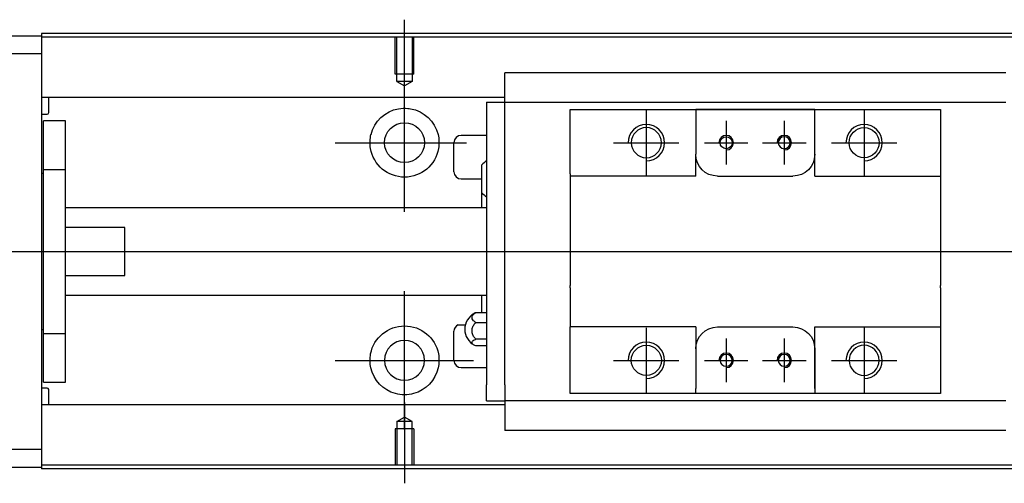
# Model space of a CAD drawing. Header units: millimetres. Extents: x -212 to 3135, y -1694 to 860.
# Tile 46 of 256: x -22 to 114, y -1584 to -1520. Entities that reach past the tile are written whole.
import ezdxf
from ezdxf.lldxf.tags import DXFTag

# ---------------------------------------------------------------- set-up
doc = ezdxf.new("R2010")
doc.units = ezdxf.units.MM
doc.layers.get('0').update_dxf_attribs({"linetype": 'CONTINUOUS'})
tags = doc.linetypes.add('DASHED', pattern=[25.72, 12.86, -12.86]).pattern_tags.tags
tags[6:7] = [DXFTag(74, 4), DXFTag(75, 0), DXFTag(340, '0'), DXFTag(46, 0.0), DXFTag(50, 0.0), DXFTag(44, 0.0), DXFTag(45, 0.0)]
tags[4:5] = [DXFTag(74, 4), DXFTag(75, 0), DXFTag(340, '0'), DXFTag(46, 0.0), DXFTag(50, 0.0), DXFTag(44, 0.0), DXFTag(45, 0.0)]

msp = doc.modelspace()

# ---------------------------------------------------------------- linework, layer by layer
for p, q in [((31.13, -1531.16), (31.13, -1520.04)), ((31.13, -1546.51), (31.13, -1527.46)), ((64.43, -1532.49), (64.43, -1541.49)), ((94.43, -1532.49), (94.43, -1541.49)), ((75.43, -1533.99), (75.43, -1539.99)), ((83.43, -1533.99), (83.43, -1539.99)), ((21.6, -1536.99), (39.65, -1536.99)), ((59.93, -1536.99), (68.93, -1536.99)), ((72.43, -1536.99), (78.43, -1536.99)), ((80.43, -1536.99), (86.43, -1536.99)), ((89.93, -1536.99), (98.93, -1536.99)), ((-82.87, -1551.99), (55.56, -1551.99)), ((55.56, -1551.99), (597.13, -1551.99)), ((31.13, -1576.51), (31.13, -1557.46)), ((38.51, -1562.08), (39.51, -1562.08)), ((64.43, -1562.49), (64.43, -1571.49)), ((94.43, -1562.49), (94.43, -1571.49)), ((75.43, -1563.99), (75.43, -1569.99)), ((83.43, -1563.99), (83.43, -1569.99)), ((21.6, -1566.99), (40.65, -1566.99)), ((59.93, -1566.99), (68.93, -1566.99)), ((72.43, -1566.99), (78.43, -1566.99)), ((80.43, -1566.99), (86.43, -1566.99)), ((89.93, -1566.99), (98.93, -1566.99)), ((31.13, -1572.82), (31.13, -1583.94))]:
    msp.add_line(p, q)
at = {"linetype": 'Continuous'}
for p, q in [((-77.87, -1522.24), (-18.87, -1522.24)), ((63.27, -1521.94), (-18.87, -1521.94)), ((-18.87, -1521.94), (-18.87, -1522.24)), ((-18.87, -1522.24), (-18.87, -1524.74)), ((63.14, -1522.44), (-18.87, -1522.44)), ((581.13, -1522.44), (63.14, -1522.44)), ((581.13, -1521.94), (63.27, -1521.94)), ((-18.87, -1524.74), (-77.87, -1524.74)), ((-18.87, -1524.74), (-18.87, -1579.24)), ((44.93, -1527.51), (44.93, -1527.38)), ((44.93, -1527.38), (44.93, -1527.38)), ((113.93, -1527.38), (44.93, -1527.38)), ((44.93, -1531.09), (44.93, -1527.51)), ((44.93, -1530.77), (-18.87, -1530.77)), ((-17.87, -1532.85), (-17.87, -1530.77)), ((42.43, -1531.42), (42.43, -1533.62)), ((42.43, -1531.42), (44.93, -1531.42)), ((44.93, -1531.42), (44.93, -1531.09)), ((44.93, -1532.42), (44.93, -1531.42)), ((44.93, -1531.42), (113.93, -1531.42)), ((-18.87, -1533.05), (-18.07, -1533.05)), ((42.43, -1533.62), (42.43, -1570.36)), ((44.93, -1533.62), (44.93, -1532.42)), ((44.93, -1534.09), (44.93, -1533.62)), ((44.93, -1534.09), (44.93, -1533.66)), ((53.93, -1533.42), (53.93, -1532.42)), ((53.93, -1541.29), (53.93, -1533.42)), ((71.23, -1532.42), (71.23, -1533.12)), ((87.63, -1532.42), (71.23, -1532.42)), ((71.23, -1533.12), (71.23, -1538.59)), ((71.32, -1532.42), (87.54, -1532.42)), ((87.63, -1533.12), (87.63, -1532.42)), ((87.63, -1541.59), (87.63, -1533.12)), ((87.63, -1538.59), (87.63, -1533.12)), ((104.93, -1532.42), (104.93, -1533.42)), ((104.93, -1533.42), (104.93, -1541.29)), ((-15.57, -1533.99), (-18.57, -1533.99)), ((-15.57, -1533.99), (-18.57, -1533.99)), ((-18.57, -1540.67), (-18.57, -1533.99)), ((-18.57, -1540.67), (-18.57, -1533.99)), ((-15.57, -1540.67), (-15.57, -1533.99)), ((-15.57, -1540.67), (-15.57, -1533.99)), ((44.93, -1569.88), (44.93, -1534.09)), ((42.43, -1535.99), (38.93, -1535.99)), ((37.93, -1540.99), (37.93, -1536.99)), ((71.23, -1541.59), (71.23, -1538.59)), ((41.78, -1543.91), (41.78, -1540.06)), ((-18.57, -1541.24), (-18.87, -1541.24)), ((-18.57, -1541.24), (-18.87, -1541.24)), ((-18.57, -1563.3), (-18.57, -1540.67)), ((-18.57, -1540.67), (-15.57, -1540.67)), ((-18.57, -1563.3), (-18.57, -1540.67)), ((-15.57, -1563.3), (-15.57, -1540.67)), ((-15.57, -1563.3), (-15.57, -1540.67)), ((53.93, -1541.29), (53.93, -1546.99)), ((74.23, -1541.59), (84.63, -1541.59)), ((87.63, -1541.59), (104.93, -1541.59)), ((104.93, -1541.29), (104.93, -1546.99)), ((38.93, -1541.99), (41.78, -1541.99)), ((41.78, -1545.99), (41.78, -1543.91)), ((42.43, -1545.99), (-15.57, -1545.99)), ((53.93, -1546.99), (53.93, -1547.29)), ((104.93, -1546.99), (104.93, -1547.29)), ((53.93, -1547.29), (53.93, -1556.69)), ((104.93, -1547.29), (104.93, -1556.69)), ((-7.37, -1548.67), (-15.57, -1548.67)), ((-7.37, -1555.3), (-7.37, -1548.67)), ((-15.57, -1555.3), (-7.37, -1555.3)), ((53.93, -1556.99), (53.93, -1556.69)), ((104.93, -1556.99), (104.93, -1556.69)), ((-15.57, -1557.99), (42.43, -1557.99)), ((41.78, -1560.41), (41.78, -1557.99)), ((53.93, -1556.99), (53.93, -1562.39)), ((104.93, -1556.99), (104.93, -1562.39)), ((42.43, -1560.42), (40.97, -1560.42)), ((40.97, -1561.77), (42.43, -1561.77)), ((-18.87, -1562.74), (-18.57, -1562.74)), ((-18.87, -1562.74), (-18.57, -1562.74)), ((-18.57, -1563.3), (-15.57, -1563.3)), ((-18.57, -1569.99), (-18.57, -1563.3)), ((-18.57, -1569.99), (-18.57, -1563.3)), ((-15.57, -1569.99), (-15.57, -1563.3)), ((-15.57, -1569.99), (-15.57, -1563.3)), ((37.93, -1566.99), (37.93, -1562.99)), ((53.93, -1562.69), (53.93, -1562.39)), ((71.23, -1562.39), (53.93, -1562.39)), ((53.93, -1570.56), (53.93, -1562.69)), ((71.23, -1562.39), (71.23, -1565.39)), ((74.23, -1562.39), (84.63, -1562.39)), ((87.63, -1570.86), (87.63, -1562.39)), ((104.93, -1562.39), (104.93, -1570.56)), ((42.43, -1564.07), (40.97, -1564.07)), ((42.43, -1565.01), (40.97, -1565.01)), ((71.23, -1565.39), (71.23, -1570.86)), ((87.63, -1565.39), (87.63, -1570.86)), ((38.93, -1567.99), (42.43, -1567.99)), ((-18.57, -1569.99), (-15.57, -1569.99)), ((-18.57, -1569.99), (-15.57, -1569.99)), ((44.93, -1570.32), (44.93, -1569.88)), ((44.93, -1570.36), (44.93, -1569.88)), ((-18.07, -1570.83), (-18.87, -1570.83)), ((-17.87, -1573.11), (-17.87, -1571.03)), ((42.43, -1572.56), (42.43, -1570.36)), ((44.93, -1570.36), (44.93, -1571.56)), ((44.93, -1571.56), (44.93, -1572.56)), ((53.93, -1571.56), (53.93, -1570.56)), ((71.23, -1571.56), (71.23, -1570.86)), ((87.63, -1571.56), (71.23, -1571.56)), ((87.54, -1571.56), (71.32, -1571.56)), ((87.63, -1570.86), (87.63, -1571.56)), ((104.93, -1571.56), (96.28, -1571.56)), ((104.93, -1570.56), (104.93, -1571.56)), ((42.43, -1572.56), (44.93, -1572.56)), ((113.93, -1572.56), (44.93, -1572.56)), ((44.93, -1572.56), (44.93, -1576.47)), ((44.93, -1573.11), (-18.87, -1573.11)), ((44.93, -1576.47), (44.93, -1576.6)), ((44.93, -1576.6), (44.93, -1576.64)), ((44.93, -1576.6), (113.93, -1576.6)), ((-77.87, -1579.24), (-18.87, -1579.24)), ((-18.87, -1579.24), (-18.87, -1581.74)), ((-18.87, -1581.74), (-77.87, -1581.74)), ((48.01, -1581.44), (-18.87, -1581.44)), ((-18.87, -1581.74), (-18.87, -1581.94)), ((47.88, -1581.94), (-18.87, -1581.94)), ((581.13, -1581.94), (47.88, -1581.94)), ((581.13, -1581.44), (48.01, -1581.44))]:
    msp.add_line(p, q, dxfattribs=at)
at = {"linetype": 'DASHED'}
for p, q in [((-18.87, -1522.24), (-18.87, -1522.44)), ((-18.87, -1522.44), (-18.87, -1523.44)), ((-18.87, -1523.44), (-18.87, -1529.77)), ((-18.87, -1529.77), (-18.87, -1530.77)), ((-18.87, -1530.77), (-18.87, -1532.31)), ((-18.87, -1532.31), (-18.87, -1535.87)), ((44.93, -1531.52), (44.93, -1531.52)), ((-18.87, -1535.87), (-18.87, -1537.79)), ((-18.87, -1537.79), (-18.87, -1566.09)), ((-18.87, -1566.09), (-18.87, -1568.01)), ((-18.87, -1568.01), (-18.87, -1571.57)), ((-18.87, -1571.57), (-18.87, -1573.11)), ((-18.87, -1573.11), (-18.87, -1574.11)), ((-18.87, -1574.11), (-18.87, -1580.44)), ((-18.87, -1580.44), (-18.87, -1581.44)), ((-18.87, -1581.44), (-18.87, -1581.74))]:
    msp.add_line(p, q, dxfattribs=at)
at = {"linetype": 'DASHED', "ltscale": 0.1}
for p, q in [((29.83, -1527.54), (29.83, -1522.54)), ((30.05, -1528.54), (30.05, -1522.54)), ((32.2, -1522.54), (32.2, -1528.54)), ((32.43, -1527.54), (32.43, -1522.54)), ((32.43, -1527.54), (29.83, -1527.54)), ((32.2, -1528.54), (30.05, -1528.54)), ((30.05, -1528.54), (31.13, -1529.16)), ((32.2, -1528.54), (31.13, -1529.16)), ((30.05, -1575.44), (31.13, -1574.82)), ((30.05, -1575.44), (30.05, -1581.44)), ((32.2, -1575.44), (30.05, -1575.44)), ((32.2, -1575.44), (31.13, -1574.82)), ((32.2, -1581.44), (32.2, -1575.44)), ((32.43, -1576.44), (29.83, -1576.44)), ((29.83, -1576.44), (29.83, -1581.44)), ((32.43, -1576.44), (32.43, -1581.44))]:
    msp.add_line(p, q, dxfattribs=at)
at = {"linetype": 'Continuous'}
for centre, radius in [((31.13, -1536.99), 2.75), ((94.43, -1536.99), 2.07), ((75.43, -1536.99), 0.825), ((64.43, -1566.99), 2.07)]:
    msp.add_circle(centre, radius, dxfattribs=at)
at = {"linetype": 'Continuous', "extrusion": (0, 0, -1)}
for centre, radius in [((-64.43, -1536.99), 2.07), ((-83.43, -1536.99), 0.825), ((-31.13, -1566.99), 2.75), ((-75.43, -1566.99), 0.825), ((-83.43, -1566.99), 0.825), ((-94.43, -1566.99), 2.07)]:
    msp.add_circle(centre, radius, dxfattribs=at)
for centre, radius, start, end in [((-31.13, -1536.99), 4.75, 13.6191, 80.1049), ((-31.13, -1536.99), 4.75, 99.8951, 166.3809), ((-31.13, -1536.99), 4.75, 189.6765, 350.3235), ((-74.23, -1538.59), 3, 270, 359.96), ((-84.63, -1538.59), 3, 180, 270), ((-31.13, -1566.99), 4.75, 10.8558, 169.1442), ((-74.23, -1565.39), 3, 0, 90), ((-84.63, -1565.39), 3, 90, 180), ((-31.13, -1566.99), 4.75, 285.2319, 347.572), ((-31.13, -1566.99), 4.75, 192.428, 254.7681)]:
    msp.add_arc(centre, radius, start, end, dxfattribs=at)
at = {"linetype": 'Continuous'}
for centre, radius, start, end in [((-18.07, -1532.85), 0.2, 270, 0), ((38.93, -1536.99), 1, 90, 180), ((43.92, -1541.94), 2.85, 121.5132, 138.6569), ((38.93, -1540.99), 1, 180, 270), ((43.92, -1542.02), 2.85, 221.3431, 238.4868), ((41.93, -1562.71), 2.5, 118.2701, 180), ((38.93, -1562.99), 1, 114.7486, 180), ((41.93, -1562.71), 2.5, 180, 241.7734), ((38.93, -1566.99), 1, 180, 270), ((-18.07, -1571.03), 0.2, 0, 90)]:
    msp.add_arc(centre, radius, start, end, dxfattribs=at)
for centre, radius in [((64.43, -1536.99), 2.5), ((94.43, -1536.99), 2.5), ((75.43, -1536.99), 1), ((83.43, -1536.99), 1), ((64.43, -1566.99), 2.5), ((94.43, -1566.99), 2.5), ((75.43, -1566.99), 1), ((83.43, -1566.99), 1)]:
    msp.add_arc(centre, radius, 270, 180)
for points, knots in [([(30.31, -1532.31), (30.73, -1532.24), (31.16, -1532.22), (31.7, -1532.27), (31.82, -1532.29), (31.95, -1532.31)], [0, 0, 0, 0, 0.772987, 0.772987, 1, 1, 1, 1]), ([(40.97, -1561.77), (40.84, -1561.71), (40.73, -1561.63), (40.55, -1561.46), (40.49, -1561.37), (40.42, -1561.17), (40.42, -1561.07), (40.46, -1560.88), (40.51, -1560.78), (40.67, -1560.61), (40.77, -1560.52), (40.92, -1560.44), (40.94, -1560.43), (40.97, -1560.42)], [0, 0, 0, 0, 0.192078, 0.192078, 0.384156, 0.384156, 0.576234, 0.576234, 0.768312, 0.768312, 0.960389, 0.960389, 1, 1, 1, 1]), ([(40.97, -1564.07), (40.84, -1563.96), (40.73, -1563.83), (40.55, -1563.54), (40.49, -1563.38), (40.42, -1563.06), (40.42, -1562.89), (40.46, -1562.55), (40.51, -1562.39), (40.67, -1562.09), (40.77, -1561.95), (40.92, -1561.82), (40.94, -1561.79), (40.97, -1561.77)], [0, 0, 0, 0, 0.192078, 0.192078, 0.384156, 0.384156, 0.576234, 0.576234, 0.768312, 0.768312, 0.960389, 0.960389, 1, 1, 1, 1]), ([(40.97, -1565.01), (40.84, -1564.97), (40.73, -1564.91), (40.55, -1564.79), (40.49, -1564.73), (40.42, -1564.6), (40.42, -1564.52), (40.46, -1564.39), (40.51, -1564.32), (40.67, -1564.2), (40.77, -1564.14), (40.92, -1564.09), (40.94, -1564.08), (40.97, -1564.07)], [0, 0, 0, 0, 0.192078, 0.192078, 0.384156, 0.384156, 0.576234, 0.576234, 0.768312, 0.768312, 0.960389, 0.960389, 1, 1, 1, 1]), ([(32.38, -1571.57), (31.97, -1571.68), (31.55, -1571.74), (30.71, -1571.74), (30.28, -1571.68), (29.88, -1571.57)], [0, 0, 0, 0, 0.500461, 0.500461, 1, 1, 1, 1])]:
    msp.add_open_spline(points, degree=3, knots=knots, dxfattribs=at)
for points, degree in [([(53.93, -1532.42), (71.23, -1532.42)], 1), ([(87.63, -1532.42), (104.93, -1532.42)], 1), ([(26.45, -1537.79), (26.33, -1537.13), (26.37, -1536.46), (26.51, -1535.87)], 3), ([(35.75, -1535.87), (35.89, -1536.46), (35.92, -1537.13), (35.81, -1537.79)], 3), ([(71.23, -1541.59), (53.93, -1541.59)], 1), ([(40.97, -1560.42), (40.88, -1560.44), (40.8, -1560.48), (40.73, -1560.52)], 3), ([(87.63, -1562.39), (104.93, -1562.39)], 1), ([(26.49, -1568.01), (26.36, -1567.41), (26.34, -1566.74), (26.46, -1566.09)], 3), ([(35.79, -1566.09), (35.92, -1566.75), (35.9, -1567.41), (35.77, -1568.01)], 3), ([(71.23, -1571.56), (53.93, -1571.56)], 1), ([(104.93, -1571.56), (87.63, -1571.56)], 1)]:
    msp.add_open_spline(points, degree=degree, dxfattribs=at)
msp.add_rational_spline([(71.23, -1538.59), (71.23, -1538.59), (71.23, -1538.59)], [0.500000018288, 0.499999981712, 0.500000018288], degree=2, dxfattribs=at)

doc.saveas('drawing.dxf')
